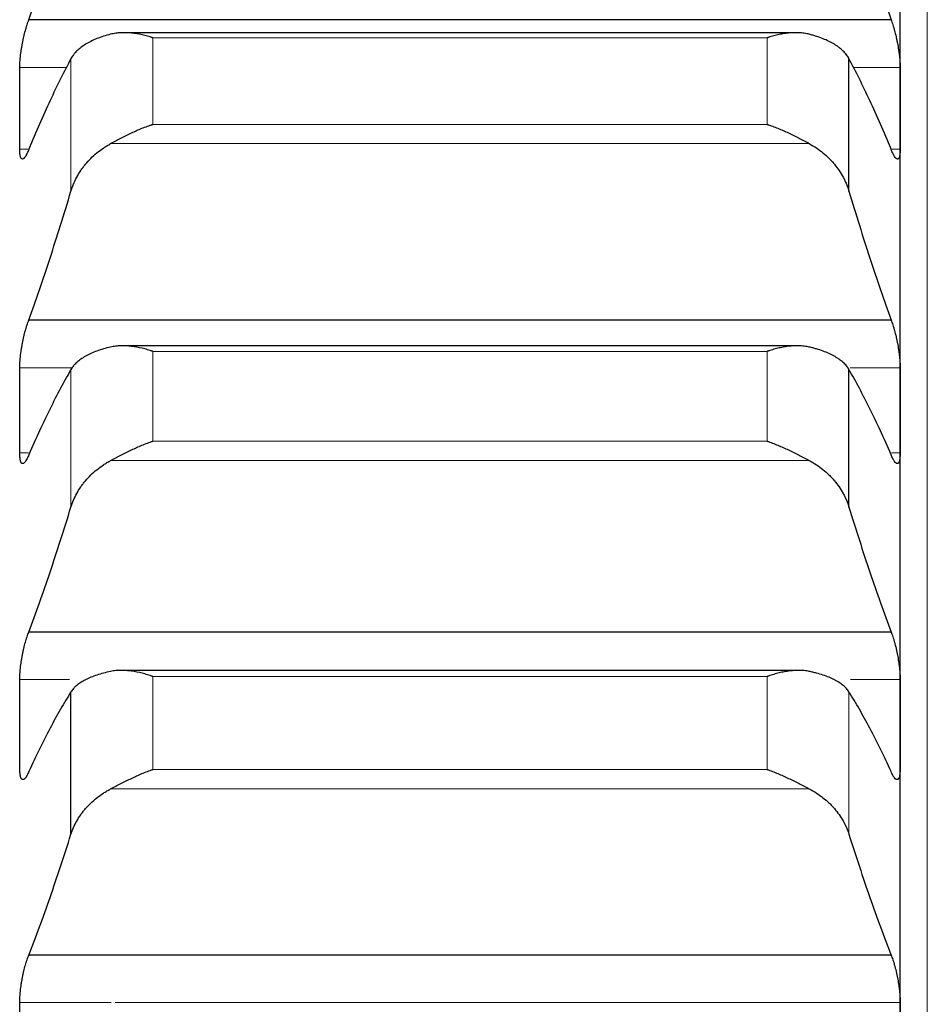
# Model space of a CAD drawing. Header units: inches. Extents: x 0 to 20790, y -12 to 14700.
# Tile 78 of 256: x 7760 to 7814, y 5588 to 5646. Entities that reach past the tile are written whole.
import ezdxf

# ---------------------------------------------------------------- set-up
doc = ezdxf.new("R2010")
doc.units = ezdxf.units.IN
doc.layers.add('1', color=7, linetype='Continuous', true_color=0xffffff)

msp = doc.modelspace()

# ---------------------------------------------------------------- linework, layer by layer
at = {"layer": '1', "color": 110, "linetype": 'Continuous', "lineweight": 13}
for p, q in [((7813.556, 4806.802), (7813.556, 5814.143)), ((7804.1, 5644.613), (7767.812, 5644.613)), ((7767.812, 5639.5), (7767.812, 5644.613)), ((7804.1, 5639.5), (7804.1, 5644.613)), ((7762.982, 5635.551), (7762.982, 5643.381)), ((7762.742, 5642.865), (7759.958, 5642.865)), ((7811.953, 5642.865), (7809.169, 5642.865)), ((7804.1, 5639.5), (7767.812, 5639.5)), ((7806.587, 5638.361), (7765.324, 5638.361)), ((7760.493, 5638.029), (7759.958, 5638.029)), ((7811.953, 5638.029), (7811.419, 5638.029)), ((7804.1, 5626.094), (7767.812, 5626.094)), ((7767.812, 5620.787), (7767.812, 5626.094)), ((7804.1, 5620.787), (7804.1, 5626.094)), ((7763.057, 5625.127), (7759.958, 5625.127)), ((7762.982, 5616.895), (7762.982, 5625.023)), ((7811.953, 5625.127), (7808.991, 5625.127)), ((7804.1, 5620.787), (7767.812, 5620.787)), ((7760.479, 5620.1), (7759.958, 5620.1)), ((7806.587, 5619.642), (7765.324, 5619.642)), ((7811.953, 5620.1), (7811.433, 5620.1)), ((7804.1, 5606.893), (7767.812, 5606.893)), ((7767.812, 5601.399), (7767.812, 5606.893)), ((7804.1, 5601.399), (7804.1, 5606.893)), ((7762.893, 5606.707), (7759.958, 5606.707)), ((7811.953, 5606.707), (7809.019, 5606.707)), ((7808.929, 5597.571), (7808.929, 5605.984)), ((7804.1, 5601.399), (7767.812, 5601.399)), ((7806.587, 5600.25), (7765.324, 5600.25)), ((7765.357, 5587.634), (7759.958, 5587.634)), ((7811.953, 5587.634), (7765.597, 5587.634))]:
    msp.add_line(p, q, dxfattribs=at)
at = {"layer": '1', "color": 2, "linetype": 'Continuous', "lineweight": 25}
for p, q in [((7811.956, 5640.447), (7811.956, 5657.575)), ((7811.418, 5645.681), (7760.493, 5645.681)), ((7805.769, 5644.912), (7766.112, 5644.912)), ((7808.929, 5635.551), (7808.929, 5643.381)), ((7811.956, 5622.613), (7811.956, 5640.447)), ((7811.418, 5627.942), (7760.493, 5627.942)), ((7805.845, 5626.423), (7766.031, 5626.423)), ((7808.929, 5616.895), (7808.929, 5625.023)), ((7811.956, 5604.101), (7811.956, 5622.613)), ((7811.418, 5609.516), (7760.493, 5609.516)), ((7805.922, 5607.251), (7765.957, 5607.251)), ((7762.982, 5597.571), (7762.982, 5605.984)), ((7811.956, 5584.941), (7811.956, 5604.101)), ((7811.418, 5590.433), (7760.493, 5590.433))]:
    msp.add_line(p, q, dxfattribs=at)
for points in [[(7760.493, 5645.681), (7760.704, 5646.288), (7761.124, 5647.524), (7761.749, 5649.447), (7762.369, 5651.437), (7762.778, 5652.81), (7762.982, 5653.507)], [(7808.929, 5653.507), (7809.133, 5652.81), (7809.543, 5651.437), (7810.162, 5649.447), (7810.787, 5647.524), (7811.207, 5646.288), (7811.418, 5645.681)], [(7762.982, 5643.381), (7762.778, 5643.001), (7762.369, 5642.207), (7761.749, 5640.918), (7761.124, 5639.532), (7760.704, 5638.542), (7760.493, 5638.031)], [(7811.418, 5638.031), (7811.207, 5638.542), (7810.787, 5639.532), (7810.162, 5640.918), (7809.543, 5642.207), (7809.133, 5643.001), (7808.929, 5643.381)], [(7759.956, 5640.447), (7759.956, 5641.253), (7759.957, 5642.059), (7759.958, 5642.865)], [(7811.953, 5642.865), (7811.955, 5642.059), (7811.956, 5641.253), (7811.956, 5640.447)], [(7759.958, 5638.029), (7759.957, 5638.835), (7759.956, 5639.641), (7759.956, 5640.447)], [(7811.956, 5640.447), (7811.956, 5639.641), (7811.955, 5638.835), (7811.953, 5638.029)], [(7760.493, 5627.942), (7760.704, 5628.528), (7761.124, 5629.724), (7761.749, 5631.59), (7762.369, 5633.529), (7762.778, 5634.869), (7762.982, 5635.551)], [(7808.929, 5635.551), (7809.133, 5634.869), (7809.543, 5633.529), (7810.162, 5631.59), (7810.787, 5629.724), (7811.207, 5628.528), (7811.418, 5627.942)], [(7759.956, 5622.613), (7759.956, 5623.451), (7759.957, 5624.289), (7759.958, 5625.127)], [(7762.982, 5625.023), (7762.778, 5624.671), (7762.369, 5623.933), (7761.749, 5622.724), (7761.124, 5621.415), (7760.704, 5620.475), (7760.493, 5619.989)], [(7811.418, 5619.989), (7811.207, 5620.475), (7810.787, 5621.415), (7810.162, 5622.724), (7809.543, 5623.933), (7809.133, 5624.671), (7808.929, 5625.023)], [(7811.953, 5625.127), (7811.955, 5624.289), (7811.956, 5623.451), (7811.956, 5622.613)], [(7759.958, 5620.1), (7759.957, 5620.938), (7759.956, 5621.775), (7759.956, 5622.613)], [(7811.956, 5622.613), (7811.956, 5621.775), (7811.955, 5620.938), (7811.953, 5620.1)], [(7760.493, 5609.516), (7760.704, 5610.08), (7761.124, 5611.234), (7761.749, 5613.041), (7762.369, 5614.924), (7762.778, 5616.23), (7762.982, 5616.895)], [(7808.929, 5616.895), (7809.133, 5616.23), (7809.543, 5614.924), (7810.162, 5613.041), (7810.787, 5611.234), (7811.207, 5610.08), (7811.418, 5609.516)], [(7759.956, 5604.101), (7759.956, 5604.97), (7759.957, 5605.838), (7759.958, 5606.707)], [(7811.953, 5606.707), (7811.955, 5605.838), (7811.956, 5604.97), (7811.956, 5604.101)], [(7762.982, 5605.984), (7762.778, 5605.66), (7762.369, 5604.978), (7761.749, 5603.851), (7761.124, 5602.622), (7760.704, 5601.734), (7760.493, 5601.272)], [(7811.418, 5601.272), (7811.207, 5601.734), (7810.787, 5602.622), (7810.162, 5603.851), (7809.543, 5604.978), (7809.133, 5605.66), (7808.929, 5605.984)], [(7759.958, 5601.496), (7759.957, 5602.364), (7759.956, 5603.233), (7759.956, 5604.101)], [(7811.956, 5604.101), (7811.956, 5603.233), (7811.955, 5602.364), (7811.953, 5601.496)], [(7760.493, 5590.433), (7760.704, 5590.974), (7761.124, 5592.085), (7761.749, 5593.83), (7762.369, 5595.654), (7762.778, 5596.923), (7762.982, 5597.571)], [(7808.929, 5597.571), (7809.133, 5596.923), (7809.543, 5595.654), (7810.162, 5593.83), (7810.787, 5592.085), (7811.207, 5590.974), (7811.418, 5590.433)], [(7759.956, 5584.941), (7759.956, 5585.838), (7759.957, 5586.736), (7759.958, 5587.634)], [(7811.953, 5587.634), (7811.955, 5586.736), (7811.956, 5585.838), (7811.956, 5584.941)]]:
    msp.add_open_spline(points, degree=3, dxfattribs=at)
for points, knots in [([(7759.958, 5642.865), (7759.958, 5642.912), (7759.96, 5643.01), (7759.969, 5643.169), (7759.977, 5643.282), (7759.985, 5643.369), (7759.988, 5643.399), (7759.994, 5643.459), (7759.998, 5643.489), (7760.015, 5643.641), (7760.032, 5643.766), (7760.057, 5643.927), (7760.062, 5643.959), (7760.07, 5644.008), (7760.073, 5644.024), (7760.078, 5644.057), (7760.092, 5644.138), (7760.119, 5644.285), (7760.145, 5644.414), (7760.172, 5644.543), (7760.186, 5644.607), (7760.23, 5644.799), (7760.26, 5644.922), (7760.308, 5645.099), (7760.324, 5645.158), (7760.349, 5645.243), (7760.357, 5645.271), (7760.374, 5645.327), (7760.382, 5645.354), (7760.425, 5645.489), (7760.459, 5645.589), (7760.493, 5645.681)], [0, 0, 0, 0, 0.0625, 0.125, 0.1875, 0.1875, 0.21875, 0.21875, 0.25, 0.25, 0.375, 0.375, 0.40625, 0.40625, 0.421875, 0.421875, 0.4375, 0.5, 0.5625, 0.5625, 0.625, 0.625, 0.75, 0.75, 0.8125, 0.8125, 0.84375, 0.84375, 0.875, 0.875, 1, 1, 1, 1]), ([(7811.418, 5645.681), (7811.453, 5645.589), (7811.487, 5645.489), (7811.537, 5645.329), (7811.554, 5645.274), (7811.578, 5645.189), (7811.587, 5645.16), (7811.603, 5645.101), (7811.611, 5645.072), (7811.651, 5644.922), (7811.682, 5644.8), (7811.725, 5644.61), (7811.739, 5644.546), (7811.759, 5644.449), (7811.766, 5644.416), (7811.779, 5644.351), (7811.786, 5644.318), (7811.817, 5644.156), (7811.839, 5644.027), (7811.864, 5643.866), (7811.869, 5643.834), (7811.878, 5643.77), (7811.883, 5643.738), (7811.895, 5643.643), (7811.903, 5643.582), (7811.924, 5643.4), (7811.935, 5643.284), (7811.944, 5643.146), (7811.945, 5643.118), (7811.948, 5643.065), (7811.949, 5643.039), (7811.952, 5642.962), (7811.953, 5642.912), (7811.953, 5642.865)], [0, 0, 0, 0, 0.125, 0.125, 0.1875, 0.1875, 0.21875, 0.21875, 0.25, 0.25, 0.375, 0.375, 0.4375, 0.4375, 0.46875, 0.46875, 0.5, 0.5, 0.625, 0.625, 0.65625, 0.65625, 0.6875, 0.6875, 0.75, 0.75, 0.875, 0.875, 0.90625, 0.90625, 0.9375, 0.9375, 1, 1, 1, 1]), ([(7765.324, 5644.82), (7765.178, 5644.783), (7765.038, 5644.743), (7764.77, 5644.656), (7764.512, 5644.564), (7764.276, 5644.459), (7764.135, 5644.389), (7764.107, 5644.375), (7764.052, 5644.347), (7764.025, 5644.332), (7763.945, 5644.288), (7763.893, 5644.258), (7763.744, 5644.167), (7763.651, 5644.103), (7763.479, 5643.972), (7763.4, 5643.904), (7763.292, 5643.798), (7763.258, 5643.762), (7763.209, 5643.707), (7763.193, 5643.688), (7763.162, 5643.651), (7763.147, 5643.632), (7763.075, 5643.538), (7763.025, 5643.46), (7762.982, 5643.381)], [0, 0, 0, 0, 0.125, 0.125, 0.25, 0.375, 0.375, 0.40625, 0.40625, 0.4375, 0.4375, 0.5, 0.5, 0.625, 0.625, 0.75, 0.75, 0.8125, 0.8125, 0.84375, 0.84375, 0.875, 0.875, 1, 1, 1, 1]), ([(7767.812, 5644.613), (7767.808, 5644.614), (7767.805, 5644.615), (7767.799, 5644.617), (7767.795, 5644.618), (7767.785, 5644.621), (7767.765, 5644.627), (7767.719, 5644.642), (7767.626, 5644.67), (7767.547, 5644.692), (7767.389, 5644.736), (7767.284, 5644.762), (7766.97, 5644.831), (7766.762, 5644.867), (7766.451, 5644.899), (7766.348, 5644.906), (7766.192, 5644.912), (7766.14, 5644.913), (7766.037, 5644.912), (7765.985, 5644.911), (7765.83, 5644.903), (7765.728, 5644.894), (7765.525, 5644.865), (7765.424, 5644.846), (7765.324, 5644.82)], [0, 0, 0, 0, 0.003906, 0.003906, 0.007812, 0.007812, 0.015625, 0.03125, 0.0625, 0.125, 0.125, 0.25, 0.25, 0.5, 0.5, 0.625, 0.625, 0.6875, 0.6875, 0.75, 0.75, 0.875, 0.875, 1, 1, 1, 1]), ([(7806.587, 5644.82), (7806.488, 5644.846), (7806.387, 5644.865), (7806.186, 5644.894), (7806.085, 5644.903), (7805.881, 5644.913), (7805.778, 5644.914), (7805.572, 5644.907), (7805.468, 5644.9), (7805.258, 5644.878), (7805.153, 5644.864), (7804.943, 5644.829), (7804.838, 5644.808), (7804.628, 5644.762), (7804.523, 5644.736), (7804.364, 5644.692), (7804.285, 5644.67), (7804.193, 5644.642), (7804.146, 5644.627), (7804.126, 5644.621), (7804.113, 5644.617), (7804.106, 5644.615), (7804.1, 5644.613)], [0, 0, 0, 0, 0.125, 0.125, 0.25, 0.25, 0.375, 0.375, 0.5, 0.5, 0.625, 0.625, 0.75, 0.75, 0.875, 0.875, 0.9375, 0.96875, 0.984375, 0.992187, 0.992187, 1, 1, 1, 1]), ([(7808.929, 5643.381), (7808.887, 5643.461), (7808.837, 5643.538), (7808.722, 5643.687), (7808.593, 5643.832), (7808.436, 5643.969), (7808.306, 5644.068), (7808.261, 5644.101), (7808.191, 5644.149), (7808.167, 5644.165), (7808.119, 5644.196), (7808.094, 5644.212), (7807.969, 5644.288), (7807.758, 5644.404), (7807.523, 5644.509), (7807.276, 5644.608), (7807.146, 5644.655), (7806.976, 5644.709), (7806.942, 5644.72), (7806.873, 5644.741), (7806.768, 5644.772), (7806.66, 5644.802), (7806.587, 5644.82)], [0, 0, 0, 0, 0.125, 0.125, 0.25, 0.375, 0.375, 0.4375, 0.4375, 0.46875, 0.46875, 0.5, 0.5, 0.625, 0.75, 0.75, 0.875, 0.875, 0.90625, 0.90625, 0.9375, 1, 1, 1, 1]), ([(7765.324, 5638.361), (7765.424, 5638.415), (7765.524, 5638.47), (7765.725, 5638.578), (7765.827, 5638.632), (7766.03, 5638.738), (7766.133, 5638.79), (7766.34, 5638.893), (7766.444, 5638.944), (7766.654, 5639.043), (7766.759, 5639.09), (7766.968, 5639.182), (7767.073, 5639.227), (7767.283, 5639.311), (7767.389, 5639.352), (7767.547, 5639.41), (7767.626, 5639.438), (7767.719, 5639.469), (7767.765, 5639.485), (7767.785, 5639.491), (7767.798, 5639.496), (7767.805, 5639.498), (7767.812, 5639.5)], [0, 0, 0, 0, 0.125, 0.125, 0.25, 0.25, 0.375, 0.375, 0.5, 0.5, 0.625, 0.625, 0.75, 0.75, 0.875, 0.875, 0.9375, 0.96875, 0.984375, 0.992187, 0.992187, 1, 1, 1, 1]), ([(7804.1, 5639.5), (7804.103, 5639.499), (7804.106, 5639.498), (7804.113, 5639.496), (7804.116, 5639.494), (7804.126, 5639.491), (7804.146, 5639.485), (7804.193, 5639.469), (7804.285, 5639.438), (7804.364, 5639.41), (7804.522, 5639.352), (7804.627, 5639.312), (7804.941, 5639.185), (7805.149, 5639.094), (7805.46, 5638.947), (7805.564, 5638.897), (7805.719, 5638.82), (7805.771, 5638.794), (7805.875, 5638.741), (7805.927, 5638.714), (7806.082, 5638.634), (7806.184, 5638.579), (7806.387, 5638.47), (7806.487, 5638.416), (7806.587, 5638.361)], [0, 0, 0, 0, 0.003906, 0.003906, 0.007813, 0.007813, 0.015625, 0.03125, 0.0625, 0.125, 0.125, 0.25, 0.25, 0.5, 0.5, 0.625, 0.625, 0.6875, 0.6875, 0.75, 0.75, 0.875, 0.875, 1, 1, 1, 1]), ([(7762.982, 5635.551), (7763.025, 5635.693), (7763.075, 5635.834), (7763.189, 5636.109), (7763.318, 5636.38), (7763.476, 5636.641), (7763.605, 5636.833), (7763.65, 5636.896), (7763.721, 5636.99), (7763.744, 5637.021), (7763.793, 5637.083), (7763.817, 5637.113), (7763.942, 5637.264), (7764.154, 5637.497), (7764.389, 5637.71), (7764.636, 5637.914), (7764.765, 5638.011), (7764.935, 5638.126), (7764.97, 5638.149), (7765.039, 5638.194), (7765.144, 5638.259), (7765.251, 5638.321), (7765.324, 5638.361)], [0, 0, 0, 0, 0.125, 0.125, 0.25, 0.375, 0.375, 0.4375, 0.4375, 0.46875, 0.46875, 0.5, 0.5, 0.625, 0.75, 0.75, 0.875, 0.875, 0.90625, 0.90625, 0.9375, 1, 1, 1, 1]), ([(7806.587, 5638.361), (7806.733, 5638.282), (7806.873, 5638.196), (7807.142, 5638.014), (7807.4, 5637.822), (7807.636, 5637.608), (7807.777, 5637.467), (7807.804, 5637.439), (7807.859, 5637.382), (7807.886, 5637.352), (7807.967, 5637.264), (7808.018, 5637.205), (7808.168, 5637.024), (7808.261, 5636.9), (7808.432, 5636.646), (7808.511, 5636.516), (7808.619, 5636.316), (7808.654, 5636.248), (7808.703, 5636.146), (7808.718, 5636.112), (7808.749, 5636.043), (7808.764, 5636.008), (7808.837, 5635.834), (7808.887, 5635.693), (7808.929, 5635.551)], [0, 0, 0, 0, 0.125, 0.125, 0.25, 0.375, 0.375, 0.40625, 0.40625, 0.4375, 0.4375, 0.5, 0.5, 0.625, 0.625, 0.75, 0.75, 0.8125, 0.8125, 0.84375, 0.84375, 0.875, 0.875, 1, 1, 1, 1]), ([(7760.493, 5638.031), (7760.459, 5637.94), (7760.425, 5637.86), (7760.374, 5637.753), (7760.358, 5637.72), (7760.333, 5637.675), (7760.325, 5637.66), (7760.308, 5637.632), (7760.3, 5637.619), (7760.26, 5637.556), (7760.23, 5637.519), (7760.186, 5637.479), (7760.172, 5637.469), (7760.152, 5637.459), (7760.145, 5637.456), (7760.132, 5637.452), (7760.126, 5637.451), (7760.095, 5637.45), (7760.072, 5637.461), (7760.047, 5637.491), (7760.043, 5637.498), (7760.033, 5637.513), (7760.029, 5637.522), (7760.016, 5637.549), (7760.008, 5637.571), (7759.988, 5637.644), (7759.977, 5637.705), (7759.968, 5637.796), (7759.966, 5637.815), (7759.963, 5637.855), (7759.962, 5637.875), (7759.959, 5637.938), (7759.958, 5637.982), (7759.958, 5638.029)], [0, 0, 0, 0, 0.125, 0.125, 0.1875, 0.1875, 0.21875, 0.21875, 0.25, 0.25, 0.375, 0.375, 0.4375, 0.4375, 0.46875, 0.46875, 0.5, 0.5, 0.625, 0.625, 0.65625, 0.65625, 0.6875, 0.6875, 0.75, 0.75, 0.875, 0.875, 0.90625, 0.90625, 0.9375, 0.9375, 1, 1, 1, 1]), ([(7811.953, 5638.029), (7811.953, 5637.982), (7811.951, 5637.894), (7811.943, 5637.777), (7811.934, 5637.71), (7811.926, 5637.664), (7811.923, 5637.649), (7811.917, 5637.622), (7811.914, 5637.608), (7811.896, 5637.547), (7811.88, 5637.51), (7811.855, 5637.48), (7811.85, 5637.474), (7811.842, 5637.467), (7811.839, 5637.465), (7811.833, 5637.462), (7811.819, 5637.453), (7811.793, 5637.448), (7811.767, 5637.455), (7811.74, 5637.469), (7811.726, 5637.479), (7811.682, 5637.518), (7811.651, 5637.556), (7811.604, 5637.63), (7811.588, 5637.658), (7811.563, 5637.704), (7811.554, 5637.719), (7811.538, 5637.753), (7811.529, 5637.77), (7811.487, 5637.859), (7811.453, 5637.94), (7811.418, 5638.031)], [0, 0, 0, 0, 0.0625, 0.125, 0.1875, 0.1875, 0.21875, 0.21875, 0.25, 0.25, 0.375, 0.375, 0.40625, 0.40625, 0.421875, 0.421875, 0.4375, 0.5, 0.5625, 0.5625, 0.625, 0.625, 0.75, 0.75, 0.8125, 0.8125, 0.84375, 0.84375, 0.875, 0.875, 1, 1, 1, 1]), ([(7759.958, 5625.127), (7759.958, 5625.176), (7759.96, 5625.278), (7759.969, 5625.44), (7759.977, 5625.556), (7759.985, 5625.645), (7759.988, 5625.676), (7759.994, 5625.737), (7759.998, 5625.767), (7760.015, 5625.922), (7760.032, 5626.048), (7760.057, 5626.21), (7760.062, 5626.243), (7760.07, 5626.292), (7760.073, 5626.308), (7760.078, 5626.341), (7760.092, 5626.423), (7760.119, 5626.569), (7760.145, 5626.698), (7760.172, 5626.826), (7760.186, 5626.89), (7760.23, 5627.08), (7760.26, 5627.202), (7760.308, 5627.376), (7760.324, 5627.433), (7760.349, 5627.517), (7760.357, 5627.544), (7760.374, 5627.599), (7760.382, 5627.625), (7760.425, 5627.756), (7760.459, 5627.853), (7760.493, 5627.942)], [0, 0, 0, 0, 0.0625, 0.125, 0.1875, 0.1875, 0.21875, 0.21875, 0.25, 0.25, 0.375, 0.375, 0.40625, 0.40625, 0.421875, 0.421875, 0.4375, 0.5, 0.5625, 0.5625, 0.625, 0.625, 0.75, 0.75, 0.8125, 0.8125, 0.84375, 0.84375, 0.875, 0.875, 1, 1, 1, 1]), ([(7811.418, 5627.942), (7811.453, 5627.853), (7811.487, 5627.757), (7811.537, 5627.601), (7811.554, 5627.547), (7811.578, 5627.464), (7811.587, 5627.436), (7811.603, 5627.378), (7811.611, 5627.349), (7811.651, 5627.202), (7811.682, 5627.081), (7811.725, 5626.893), (7811.739, 5626.83), (7811.759, 5626.733), (7811.766, 5626.7), (7811.779, 5626.635), (7811.786, 5626.603), (7811.817, 5626.44), (7811.839, 5626.311), (7811.864, 5626.149), (7811.869, 5626.117), (7811.878, 5626.052), (7811.883, 5626.02), (7811.895, 5625.924), (7811.903, 5625.861), (7811.924, 5625.677), (7811.935, 5625.558), (7811.944, 5625.417), (7811.945, 5625.389), (7811.948, 5625.334), (7811.949, 5625.307), (7811.952, 5625.227), (7811.953, 5625.176), (7811.953, 5625.127)], [0, 0, 0, 0, 0.125, 0.125, 0.1875, 0.1875, 0.21875, 0.21875, 0.25, 0.25, 0.375, 0.375, 0.4375, 0.4375, 0.46875, 0.46875, 0.5, 0.5, 0.625, 0.625, 0.65625, 0.65625, 0.6875, 0.6875, 0.75, 0.75, 0.875, 0.875, 0.90625, 0.90625, 0.9375, 0.9375, 1, 1, 1, 1]), ([(7765.324, 5626.347), (7765.178, 5626.313), (7765.038, 5626.276), (7764.77, 5626.197), (7764.512, 5626.113), (7764.276, 5626.017), (7764.135, 5625.953), (7764.107, 5625.94), (7764.052, 5625.914), (7764.025, 5625.9), (7763.945, 5625.86), (7763.893, 5625.833), (7763.744, 5625.748), (7763.651, 5625.69), (7763.479, 5625.569), (7763.4, 5625.506), (7763.292, 5625.409), (7763.258, 5625.375), (7763.209, 5625.325), (7763.193, 5625.308), (7763.162, 5625.273), (7763.147, 5625.256), (7763.075, 5625.169), (7763.025, 5625.097), (7762.982, 5625.023)], [0, 0, 0, 0, 0.125, 0.125, 0.25, 0.375, 0.375, 0.40625, 0.40625, 0.4375, 0.4375, 0.5, 0.5, 0.625, 0.625, 0.75, 0.75, 0.8125, 0.8125, 0.84375, 0.84375, 0.875, 0.875, 1, 1, 1, 1]), ([(7767.812, 5626.094), (7767.808, 5626.096), (7767.805, 5626.097), (7767.799, 5626.099), (7767.795, 5626.1), (7767.785, 5626.103), (7767.765, 5626.11), (7767.719, 5626.125), (7767.626, 5626.154), (7767.547, 5626.178), (7767.389, 5626.223), (7767.284, 5626.251), (7766.97, 5626.325), (7766.762, 5626.364), (7766.451, 5626.402), (7766.348, 5626.412), (7766.192, 5626.42), (7766.14, 5626.422), (7766.037, 5626.424), (7765.985, 5626.423), (7765.83, 5626.419), (7765.728, 5626.412), (7765.525, 5626.388), (7765.424, 5626.37), (7765.324, 5626.347)], [0, 0, 0, 0, 0.003906, 0.003906, 0.007813, 0.007813, 0.015625, 0.03125, 0.0625, 0.125, 0.125, 0.25, 0.25, 0.5, 0.5, 0.625, 0.625, 0.6875, 0.6875, 0.75, 0.75, 0.875, 0.875, 1, 1, 1, 1]), ([(7806.587, 5626.347), (7806.488, 5626.37), (7806.387, 5626.388), (7806.186, 5626.412), (7806.085, 5626.419), (7805.881, 5626.425), (7805.778, 5626.423), (7805.572, 5626.412), (7805.468, 5626.403), (7805.258, 5626.378), (7805.153, 5626.361), (7804.943, 5626.323), (7804.838, 5626.301), (7804.628, 5626.251), (7804.523, 5626.223), (7804.364, 5626.178), (7804.285, 5626.154), (7804.193, 5626.125), (7804.146, 5626.11), (7804.126, 5626.103), (7804.113, 5626.099), (7804.106, 5626.097), (7804.1, 5626.094)], [0, 0, 0, 0, 0.125, 0.125, 0.25, 0.25, 0.375, 0.375, 0.5, 0.5, 0.625, 0.625, 0.75, 0.75, 0.875, 0.875, 0.9375, 0.96875, 0.984375, 0.992188, 0.992188, 1, 1, 1, 1]), ([(7808.929, 5625.023), (7808.887, 5625.097), (7808.837, 5625.168), (7808.722, 5625.307), (7808.593, 5625.441), (7808.436, 5625.567), (7808.306, 5625.658), (7808.261, 5625.688), (7808.191, 5625.732), (7808.167, 5625.747), (7808.119, 5625.776), (7808.094, 5625.79), (7807.969, 5625.86), (7807.758, 5625.967), (7807.523, 5626.063), (7807.276, 5626.153), (7807.146, 5626.196), (7806.976, 5626.246), (7806.942, 5626.256), (7806.873, 5626.275), (7806.768, 5626.303), (7806.66, 5626.33), (7806.587, 5626.347)], [0, 0, 0, 0, 0.125, 0.125, 0.25, 0.375, 0.375, 0.4375, 0.4375, 0.46875, 0.46875, 0.5, 0.5, 0.625, 0.75, 0.75, 0.875, 0.875, 0.90625, 0.90625, 0.9375, 1, 1, 1, 1]), ([(7765.324, 5619.642), (7765.424, 5619.696), (7765.524, 5619.749), (7765.725, 5619.856), (7765.827, 5619.909), (7766.03, 5620.015), (7766.133, 5620.067), (7766.34, 5620.17), (7766.444, 5620.221), (7766.654, 5620.32), (7766.759, 5620.368), (7766.968, 5620.462), (7767.073, 5620.507), (7767.283, 5620.593), (7767.389, 5620.635), (7767.547, 5620.694), (7767.626, 5620.723), (7767.719, 5620.756), (7767.765, 5620.771), (7767.785, 5620.778), (7767.798, 5620.783), (7767.805, 5620.785), (7767.812, 5620.787)], [0, 0, 0, 0, 0.125, 0.125, 0.25, 0.25, 0.375, 0.375, 0.5, 0.5, 0.625, 0.625, 0.75, 0.75, 0.875, 0.875, 0.9375, 0.96875, 0.984375, 0.992187, 0.992187, 1, 1, 1, 1]), ([(7804.1, 5620.787), (7804.103, 5620.786), (7804.106, 5620.785), (7804.113, 5620.783), (7804.116, 5620.782), (7804.126, 5620.778), (7804.146, 5620.771), (7804.193, 5620.756), (7804.285, 5620.723), (7804.364, 5620.694), (7804.522, 5620.635), (7804.627, 5620.593), (7804.941, 5620.464), (7805.149, 5620.372), (7805.46, 5620.224), (7805.564, 5620.174), (7805.719, 5620.097), (7805.771, 5620.071), (7805.875, 5620.018), (7805.927, 5619.991), (7806.082, 5619.911), (7806.184, 5619.857), (7806.387, 5619.75), (7806.487, 5619.696), (7806.587, 5619.642)], [0, 0, 0, 0, 0.003906, 0.003906, 0.007812, 0.007812, 0.015625, 0.03125, 0.0625, 0.125, 0.125, 0.25, 0.25, 0.5, 0.5, 0.625, 0.625, 0.6875, 0.6875, 0.75, 0.75, 0.875, 0.875, 1, 1, 1, 1]), ([(7760.493, 5619.989), (7760.459, 5619.902), (7760.425, 5619.825), (7760.374, 5619.725), (7760.358, 5619.694), (7760.333, 5619.652), (7760.325, 5619.639), (7760.308, 5619.613), (7760.3, 5619.601), (7760.26, 5619.545), (7760.23, 5619.512), (7760.186, 5619.48), (7760.172, 5619.472), (7760.152, 5619.466), (7760.145, 5619.464), (7760.132, 5619.463), (7760.126, 5619.463), (7760.095, 5619.468), (7760.072, 5619.485), (7760.047, 5619.521), (7760.043, 5619.529), (7760.033, 5619.547), (7760.029, 5619.557), (7760.016, 5619.589), (7760.008, 5619.613), (7759.988, 5619.693), (7759.977, 5619.759), (7759.968, 5619.856), (7759.966, 5619.876), (7759.963, 5619.917), (7759.962, 5619.938), (7759.959, 5620.004), (7759.958, 5620.051), (7759.958, 5620.1)], [0, 0, 0, 0, 0.125, 0.125, 0.1875, 0.1875, 0.21875, 0.21875, 0.25, 0.25, 0.375, 0.375, 0.4375, 0.4375, 0.46875, 0.46875, 0.5, 0.5, 0.625, 0.625, 0.65625, 0.65625, 0.6875, 0.6875, 0.75, 0.75, 0.875, 0.875, 0.90625, 0.90625, 0.9375, 0.9375, 1, 1, 1, 1]), ([(7762.982, 5616.895), (7763.025, 5617.034), (7763.075, 5617.171), (7763.189, 5617.44), (7763.318, 5617.704), (7763.476, 5617.959), (7763.605, 5618.147), (7763.65, 5618.209), (7763.721, 5618.301), (7763.744, 5618.331), (7763.793, 5618.391), (7763.817, 5618.421), (7763.942, 5618.569), (7764.154, 5618.796), (7764.389, 5619.005), (7764.636, 5619.205), (7764.765, 5619.3), (7764.935, 5619.413), (7764.97, 5619.435), (7765.039, 5619.478), (7765.144, 5619.543), (7765.251, 5619.603), (7765.324, 5619.642)], [0, 0, 0, 0, 0.125, 0.125, 0.25, 0.375, 0.375, 0.4375, 0.4375, 0.46875, 0.46875, 0.5, 0.5, 0.625, 0.75, 0.75, 0.875, 0.875, 0.90625, 0.90625, 0.9375, 1, 1, 1, 1]), ([(7806.587, 5619.642), (7806.733, 5619.565), (7806.873, 5619.481), (7807.142, 5619.303), (7807.4, 5619.114), (7807.636, 5618.905), (7807.777, 5618.768), (7807.804, 5618.74), (7807.859, 5618.684), (7807.886, 5618.655), (7807.967, 5618.569), (7808.018, 5618.511), (7808.168, 5618.334), (7808.261, 5618.213), (7808.432, 5617.964), (7808.511, 5617.837), (7808.619, 5617.642), (7808.654, 5617.576), (7808.703, 5617.476), (7808.718, 5617.443), (7808.749, 5617.376), (7808.764, 5617.342), (7808.837, 5617.172), (7808.887, 5617.034), (7808.929, 5616.895)], [0, 0, 0, 0, 0.125, 0.125, 0.25, 0.375, 0.375, 0.40625, 0.40625, 0.4375, 0.4375, 0.5, 0.5, 0.625, 0.625, 0.75, 0.75, 0.8125, 0.8125, 0.84375, 0.84375, 0.875, 0.875, 1, 1, 1, 1]), ([(7811.953, 5620.1), (7811.953, 5620.051), (7811.951, 5619.958), (7811.943, 5619.836), (7811.934, 5619.764), (7811.926, 5619.714), (7811.923, 5619.698), (7811.917, 5619.668), (7811.914, 5619.654), (7811.896, 5619.586), (7811.88, 5619.544), (7811.855, 5619.508), (7811.85, 5619.501), (7811.842, 5619.492), (7811.839, 5619.489), (7811.833, 5619.484), (7811.819, 5619.473), (7811.793, 5619.461), (7811.767, 5619.464), (7811.74, 5619.472), (7811.726, 5619.479), (7811.682, 5619.511), (7811.651, 5619.544), (7811.604, 5619.611), (7811.588, 5619.637), (7811.563, 5619.679), (7811.554, 5619.694), (7811.538, 5619.725), (7811.529, 5619.741), (7811.487, 5619.825), (7811.453, 5619.902), (7811.418, 5619.989)], [0, 0, 0, 0, 0.0625, 0.125, 0.1875, 0.1875, 0.21875, 0.21875, 0.25, 0.25, 0.375, 0.375, 0.40625, 0.40625, 0.421875, 0.421875, 0.4375, 0.5, 0.5625, 0.5625, 0.625, 0.625, 0.75, 0.75, 0.8125, 0.8125, 0.84375, 0.84375, 0.875, 0.875, 1, 1, 1, 1]), ([(7759.958, 5606.707), (7759.958, 5606.757), (7759.96, 5606.862), (7759.969, 5607.029), (7759.977, 5607.147), (7759.985, 5607.239), (7759.988, 5607.269), (7759.994, 5607.331), (7759.998, 5607.363), (7760.015, 5607.519), (7760.032, 5607.647), (7760.057, 5607.81), (7760.062, 5607.842), (7760.07, 5607.892), (7760.073, 5607.908), (7760.078, 5607.941), (7760.092, 5608.023), (7760.119, 5608.169), (7760.145, 5608.297), (7760.172, 5608.425), (7760.186, 5608.488), (7760.23, 5608.676), (7760.26, 5608.796), (7760.308, 5608.967), (7760.324, 5609.023), (7760.349, 5609.105), (7760.357, 5609.132), (7760.374, 5609.185), (7760.382, 5609.21), (7760.425, 5609.337), (7760.459, 5609.431), (7760.493, 5609.516)], [0, 0, 0, 0, 0.0625, 0.125, 0.1875, 0.1875, 0.21875, 0.21875, 0.25, 0.25, 0.375, 0.375, 0.40625, 0.40625, 0.421875, 0.421875, 0.4375, 0.5, 0.5625, 0.5625, 0.625, 0.625, 0.75, 0.75, 0.8125, 0.8125, 0.84375, 0.84375, 0.875, 0.875, 1, 1, 1, 1]), ([(7811.418, 5609.516), (7811.453, 5609.431), (7811.487, 5609.338), (7811.537, 5609.187), (7811.554, 5609.134), (7811.578, 5609.053), (7811.587, 5609.025), (7811.603, 5608.969), (7811.611, 5608.941), (7811.651, 5608.797), (7811.682, 5608.677), (7811.725, 5608.491), (7811.739, 5608.428), (7811.759, 5608.332), (7811.766, 5608.3), (7811.779, 5608.235), (7811.786, 5608.202), (7811.817, 5608.041), (7811.839, 5607.911), (7811.864, 5607.748), (7811.869, 5607.716), (7811.878, 5607.651), (7811.883, 5607.618), (7811.895, 5607.521), (7811.903, 5607.458), (7811.924, 5607.271), (7811.935, 5607.15), (7811.944, 5607.005), (7811.945, 5606.976), (7811.948, 5606.92), (7811.949, 5606.892), (7811.952, 5606.81), (7811.953, 5606.757), (7811.953, 5606.707)], [0, 0, 0, 0, 0.125, 0.125, 0.1875, 0.1875, 0.21875, 0.21875, 0.25, 0.25, 0.375, 0.375, 0.4375, 0.4375, 0.46875, 0.46875, 0.5, 0.5, 0.625, 0.625, 0.65625, 0.65625, 0.6875, 0.6875, 0.75, 0.75, 0.875, 0.875, 0.90625, 0.90625, 0.9375, 0.9375, 1, 1, 1, 1]), ([(7765.324, 5607.19), (7765.178, 5607.159), (7765.038, 5607.126), (7764.77, 5607.054), (7764.512, 5606.978), (7764.276, 5606.891), (7764.135, 5606.833), (7764.107, 5606.821), (7764.052, 5606.797), (7764.025, 5606.785), (7763.945, 5606.749), (7763.893, 5606.724), (7763.744, 5606.647), (7763.651, 5606.594), (7763.479, 5606.483), (7763.4, 5606.426), (7763.292, 5606.337), (7763.258, 5606.306), (7763.209, 5606.26), (7763.193, 5606.244), (7763.162, 5606.213), (7763.147, 5606.197), (7763.075, 5606.117), (7763.025, 5606.051), (7762.982, 5605.984)], [0, 0, 0, 0, 0.125, 0.125, 0.25, 0.375, 0.375, 0.40625, 0.40625, 0.4375, 0.4375, 0.5, 0.5, 0.625, 0.625, 0.75, 0.75, 0.8125, 0.8125, 0.84375, 0.84375, 0.875, 0.875, 1, 1, 1, 1]), ([(7767.812, 5606.893), (7767.808, 5606.894), (7767.805, 5606.895), (7767.799, 5606.897), (7767.795, 5606.898), (7767.785, 5606.902), (7767.765, 5606.908), (7767.719, 5606.924), (7767.626, 5606.954), (7767.547, 5606.979), (7767.389, 5607.026), (7767.284, 5607.056), (7766.97, 5607.135), (7766.762, 5607.177), (7766.451, 5607.221), (7766.348, 5607.233), (7766.192, 5607.244), (7766.14, 5607.247), (7766.037, 5607.251), (7765.985, 5607.252), (7765.83, 5607.251), (7765.728, 5607.246), (7765.525, 5607.226), (7765.424, 5607.211), (7765.324, 5607.19)], [0, 0, 0, 0, 0.003906, 0.003906, 0.007812, 0.007812, 0.015625, 0.03125, 0.0625, 0.125, 0.125, 0.25, 0.25, 0.5, 0.5, 0.625, 0.625, 0.6875, 0.6875, 0.75, 0.75, 0.875, 0.875, 1, 1, 1, 1]), ([(7806.587, 5607.19), (7806.488, 5607.211), (7806.387, 5607.226), (7806.186, 5607.246), (7806.085, 5607.251), (7805.881, 5607.252), (7805.778, 5607.248), (7805.572, 5607.234), (7805.468, 5607.222), (7805.258, 5607.193), (7805.153, 5607.175), (7804.943, 5607.133), (7804.838, 5607.109), (7804.628, 5607.056), (7804.523, 5607.027), (7804.364, 5606.979), (7804.285, 5606.954), (7804.193, 5606.924), (7804.146, 5606.908), (7804.126, 5606.902), (7804.113, 5606.897), (7804.106, 5606.895), (7804.1, 5606.893)], [0, 0, 0, 0, 0.125, 0.125, 0.25, 0.25, 0.375, 0.375, 0.5, 0.5, 0.625, 0.625, 0.75, 0.75, 0.875, 0.875, 0.9375, 0.96875, 0.984375, 0.992188, 0.992188, 1, 1, 1, 1]), ([(7808.929, 5605.984), (7808.887, 5606.051), (7808.837, 5606.117), (7808.722, 5606.243), (7808.593, 5606.366), (7808.436, 5606.481), (7808.306, 5606.565), (7808.261, 5606.592), (7808.191, 5606.632), (7808.167, 5606.646), (7808.119, 5606.672), (7808.094, 5606.685), (7807.969, 5606.749), (7807.758, 5606.846), (7807.523, 5606.933), (7807.276, 5607.015), (7807.146, 5607.053), (7806.976, 5607.099), (7806.942, 5607.107), (7806.873, 5607.125), (7806.768, 5607.15), (7806.66, 5607.175), (7806.587, 5607.19)], [0, 0, 0, 0, 0.125, 0.125, 0.25, 0.375, 0.375, 0.4375, 0.4375, 0.46875, 0.46875, 0.5, 0.5, 0.625, 0.75, 0.75, 0.875, 0.875, 0.90625, 0.90625, 0.9375, 1, 1, 1, 1]), ([(7760.493, 5601.272), (7760.459, 5601.189), (7760.425, 5601.117), (7760.374, 5601.023), (7760.358, 5600.995), (7760.333, 5600.956), (7760.325, 5600.944), (7760.308, 5600.921), (7760.3, 5600.91), (7760.26, 5600.859), (7760.23, 5600.831), (7760.186, 5600.807), (7760.172, 5600.803), (7760.152, 5600.8), (7760.145, 5600.8), (7760.132, 5600.801), (7760.126, 5600.803), (7760.095, 5600.814), (7760.072, 5600.836), (7760.047, 5600.879), (7760.043, 5600.888), (7760.033, 5600.908), (7760.029, 5600.919), (7760.016, 5600.955), (7760.008, 5600.981), (7759.988, 5601.069), (7759.977, 5601.139), (7759.968, 5601.241), (7759.966, 5601.262), (7759.963, 5601.306), (7759.962, 5601.328), (7759.959, 5601.397), (7759.958, 5601.445), (7759.958, 5601.496)], [0, 0, 0, 0, 0.125, 0.125, 0.1875, 0.1875, 0.21875, 0.21875, 0.25, 0.25, 0.375, 0.375, 0.4375, 0.4375, 0.46875, 0.46875, 0.5, 0.5, 0.625, 0.625, 0.65625, 0.65625, 0.6875, 0.6875, 0.75, 0.75, 0.875, 0.875, 0.90625, 0.90625, 0.9375, 0.9375, 1, 1, 1, 1]), ([(7765.324, 5600.25), (7765.424, 5600.302), (7765.524, 5600.355), (7765.725, 5600.46), (7765.827, 5600.513), (7766.03, 5600.618), (7766.133, 5600.67), (7766.34, 5600.773), (7766.444, 5600.824), (7766.654, 5600.923), (7766.759, 5600.972), (7766.968, 5601.066), (7767.073, 5601.112), (7767.283, 5601.2), (7767.389, 5601.242), (7767.547, 5601.303), (7767.626, 5601.333), (7767.719, 5601.367), (7767.765, 5601.383), (7767.785, 5601.39), (7767.798, 5601.395), (7767.805, 5601.397), (7767.812, 5601.399)], [0, 0, 0, 0, 0.125, 0.125, 0.25, 0.25, 0.375, 0.375, 0.5, 0.5, 0.625, 0.625, 0.75, 0.75, 0.875, 0.875, 0.9375, 0.96875, 0.984375, 0.992187, 0.992187, 1, 1, 1, 1]), ([(7804.1, 5601.399), (7804.103, 5601.398), (7804.106, 5601.397), (7804.113, 5601.395), (7804.116, 5601.393), (7804.126, 5601.39), (7804.146, 5601.383), (7804.193, 5601.367), (7804.285, 5601.333), (7804.364, 5601.303), (7804.522, 5601.243), (7804.627, 5601.2), (7804.941, 5601.069), (7805.149, 5600.975), (7805.46, 5600.827), (7805.564, 5600.777), (7805.719, 5600.699), (7805.771, 5600.673), (7805.875, 5600.621), (7805.927, 5600.594), (7806.082, 5600.515), (7806.184, 5600.461), (7806.387, 5600.355), (7806.487, 5600.302), (7806.587, 5600.25)], [0, 0, 0, 0, 0.003906, 0.003906, 0.007813, 0.007813, 0.015625, 0.03125, 0.0625, 0.125, 0.125, 0.25, 0.25, 0.5, 0.5, 0.625, 0.625, 0.6875, 0.6875, 0.75, 0.75, 0.875, 0.875, 1, 1, 1, 1]), ([(7811.953, 5601.496), (7811.953, 5601.445), (7811.951, 5601.349), (7811.943, 5601.22), (7811.934, 5601.144), (7811.926, 5601.091), (7811.923, 5601.074), (7811.917, 5601.041), (7811.914, 5601.026), (7811.896, 5600.952), (7811.88, 5600.906), (7811.855, 5600.862), (7811.85, 5600.854), (7811.842, 5600.844), (7811.839, 5600.84), (7811.833, 5600.834), (7811.819, 5600.819), (7811.793, 5600.802), (7811.767, 5600.799), (7811.74, 5600.802), (7811.726, 5600.807), (7811.682, 5600.831), (7811.651, 5600.859), (7811.604, 5600.919), (7811.588, 5600.942), (7811.563, 5600.981), (7811.554, 5600.994), (7811.538, 5601.023), (7811.529, 5601.038), (7811.487, 5601.116), (7811.453, 5601.189), (7811.418, 5601.272)], [0, 0, 0, 0, 0.0625, 0.125, 0.1875, 0.1875, 0.21875, 0.21875, 0.25, 0.25, 0.375, 0.375, 0.40625, 0.40625, 0.421875, 0.421875, 0.4375, 0.5, 0.5625, 0.5625, 0.625, 0.625, 0.75, 0.75, 0.8125, 0.8125, 0.84375, 0.84375, 0.875, 0.875, 1, 1, 1, 1]), ([(7762.982, 5597.571), (7763.025, 5597.706), (7763.075, 5597.839), (7763.189, 5598.101), (7763.318, 5598.359), (7763.476, 5598.608), (7763.605, 5598.79), (7763.65, 5598.851), (7763.721, 5598.94), (7763.744, 5598.97), (7763.793, 5599.029), (7763.817, 5599.058), (7763.942, 5599.202), (7764.154, 5599.424), (7764.389, 5599.628), (7764.636, 5599.823), (7764.765, 5599.916), (7764.935, 5600.026), (7764.97, 5600.047), (7765.039, 5600.09), (7765.144, 5600.153), (7765.251, 5600.212), (7765.324, 5600.25)], [0, 0, 0, 0, 0.125, 0.125, 0.25, 0.375, 0.375, 0.4375, 0.4375, 0.46875, 0.46875, 0.5, 0.5, 0.625, 0.75, 0.75, 0.875, 0.875, 0.90625, 0.90625, 0.9375, 1, 1, 1, 1]), ([(7806.587, 5600.25), (7806.733, 5600.174), (7806.873, 5600.093), (7807.142, 5599.919), (7807.4, 5599.734), (7807.636, 5599.53), (7807.777, 5599.396), (7807.804, 5599.369), (7807.859, 5599.314), (7807.886, 5599.286), (7807.967, 5599.202), (7808.018, 5599.146), (7808.168, 5598.973), (7808.261, 5598.855), (7808.432, 5598.612), (7808.511, 5598.488), (7808.619, 5598.298), (7808.654, 5598.234), (7808.703, 5598.137), (7808.718, 5598.104), (7808.749, 5598.038), (7808.764, 5598.005), (7808.837, 5597.84), (7808.887, 5597.706), (7808.929, 5597.571)], [0, 0, 0, 0, 0.125, 0.125, 0.25, 0.375, 0.375, 0.40625, 0.40625, 0.4375, 0.4375, 0.5, 0.5, 0.625, 0.625, 0.75, 0.75, 0.8125, 0.8125, 0.84375, 0.84375, 0.875, 0.875, 1, 1, 1, 1]), ([(7759.958, 5587.634), (7759.958, 5587.686), (7759.96, 5587.794), (7759.969, 5587.965), (7759.977, 5588.086), (7759.985, 5588.178), (7759.988, 5588.21), (7759.994, 5588.272), (7759.998, 5588.304), (7760.015, 5588.463), (7760.032, 5588.591), (7760.057, 5588.755), (7760.062, 5588.787), (7760.07, 5588.837), (7760.073, 5588.853), (7760.078, 5588.886), (7760.092, 5588.968), (7760.119, 5589.114), (7760.145, 5589.242), (7760.172, 5589.368), (7760.186, 5589.431), (7760.23, 5589.617), (7760.26, 5589.734), (7760.308, 5589.902), (7760.324, 5589.957), (7760.349, 5590.036), (7760.357, 5590.062), (7760.374, 5590.114), (7760.382, 5590.139), (7760.425, 5590.262), (7760.459, 5590.351), (7760.493, 5590.433)], [0, 0, 0, 0, 0.0625, 0.125, 0.1875, 0.1875, 0.21875, 0.21875, 0.25, 0.25, 0.375, 0.375, 0.40625, 0.40625, 0.421875, 0.421875, 0.4375, 0.5, 0.5625, 0.5625, 0.625, 0.625, 0.75, 0.75, 0.8125, 0.8125, 0.84375, 0.84375, 0.875, 0.875, 1, 1, 1, 1]), ([(7811.418, 5590.433), (7811.453, 5590.351), (7811.487, 5590.262), (7811.537, 5590.116), (7811.554, 5590.065), (7811.578, 5589.986), (7811.587, 5589.959), (7811.603, 5589.904), (7811.611, 5589.876), (7811.651, 5589.735), (7811.682, 5589.617), (7811.725, 5589.434), (7811.739, 5589.371), (7811.759, 5589.276), (7811.766, 5589.244), (7811.779, 5589.179), (7811.786, 5589.147), (7811.817, 5588.986), (7811.839, 5588.856), (7811.864, 5588.693), (7811.869, 5588.66), (7811.878, 5588.595), (7811.883, 5588.562), (7811.895, 5588.465), (7811.903, 5588.401), (7811.924, 5588.211), (7811.935, 5588.088), (7811.944, 5587.94), (7811.945, 5587.911), (7811.948, 5587.853), (7811.949, 5587.824), (7811.952, 5587.74), (7811.953, 5587.686), (7811.953, 5587.634)], [0, 0, 0, 0, 0.125, 0.125, 0.1875, 0.1875, 0.21875, 0.21875, 0.25, 0.25, 0.375, 0.375, 0.4375, 0.4375, 0.46875, 0.46875, 0.5, 0.5, 0.625, 0.625, 0.65625, 0.65625, 0.6875, 0.6875, 0.75, 0.75, 0.875, 0.875, 0.90625, 0.90625, 0.9375, 0.9375, 1, 1, 1, 1])]:
    msp.add_open_spline(points, degree=3, knots=knots, dxfattribs=at)

doc.saveas('drawing.dxf')
